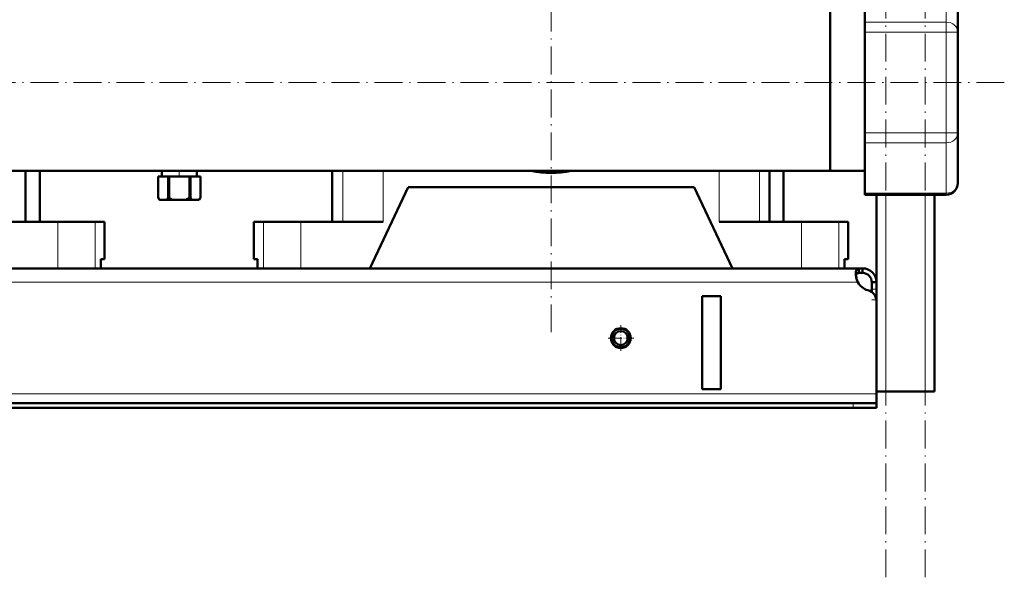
# Model space of a CAD drawing. Extents: x -1358 to 1757, y -1513 to 612.
# Tile 53 of 85: x 68 to 492, y -348 to -108. Entities that reach past the tile are written whole.
import ezdxf

# ---------------------------------------------------------------- set-up
doc = ezdxf.new("R2010")
doc.units = 0
doc.linetypes.add('DASHDOT', pattern=[18.5, 12, -3, 0.5, -3])

msp = doc.modelspace()

# ---------------------------------------------------------------- linework, layer by layer
at = {"color": 7, "linetype": 'DASHDOT', "lineweight": 18}
for p, q in [((440.79, -348.42), (440.79, 611.58)), ((457.79, -348.42), (457.79, 611.58)), ((296.79, -242.92), (296.79, 87.08)), ((491.79, -135.42), (-228.19, -135.42))]:
    msp.add_line(p, q, dxfattribs=at)
at = {"color": 7, "lineweight": 50}
for p, q in [((431.79, -87.79), (431.79, -109.44)), ((471.79, -92.12), (471.79, -113.77)), ((416.79, -97.37), (416.79, -135.42)), ((416.79, -173.47), (416.79, -102.03)), ((431.79, -113.77), (431.79, -109.44)), ((431.79, -113.77), (431.79, -157.07)), ((471.79, -157.07), (471.79, -113.77)), ((416.79, -135.42), (416.79, -173.47)), ((431.79, -161.4), (431.79, -157.07)), ((471.79, -178.72), (471.79, -157.07)), ((431.79, -161.4), (431.79, -183.05)), ((416.79, -173.47), (-143.21, -173.47)), ((70.69, -173.47), (70.69, -195.42)), ((76.79, -195.42), (76.79, -173.47)), ((129.29, -173.47), (129.29, -175.92)), ((144.29, -173.47), (144.29, -175.92)), ((202.54, -173.47), (202.54, -195.42)), ((390.69, -173.47), (390.69, -195.42)), ((396.79, -195.42), (396.79, -173.47)), ((416.79, -173.47), (431.79, -173.47)), ((127.69, -175.92), (127.69, -175.92)), ((127.69, -175.92), (127.69, -184.92)), ((132.03, -175.92), (127.69, -175.92)), ((127.69, -175.92), (127.69, -184.92)), ((132.03, -175.92), (132.03, -184.92)), ((132.03, -175.92), (132.45, -175.92)), ((132.45, -175.92), (132.45, -184.92)), ((141.13, -175.92), (132.45, -175.92)), ((141.13, -175.92), (141.13, -184.92)), ((141.13, -175.92), (141.55, -175.92)), ((141.55, -175.92), (141.55, -184.92)), ((145.89, -175.92), (141.55, -175.92)), ((145.89, -175.92), (145.89, -184.92)), ((145.89, -175.92), (145.89, -175.92)), ((145.89, -175.92), (145.89, -184.92)), ((218.79, -215.42), (235.29, -180.42)), ((358.29, -180.42), (235.29, -180.42)), ((358.29, -180.42), (374.79, -215.42)), ((127.69, -184.92), (127.69, -184.92)), ((128.27, -185.92), (127.69, -184.92)), ((128.27, -185.92), (128.39, -185.92)), ((131.33, -185.92), (128.39, -185.92)), ((131.33, -185.92), (133.85, -185.92)), ((132.03, -184.92), (132.45, -184.92)), ((139.73, -185.92), (133.85, -185.92)), ((139.73, -185.92), (142.25, -185.92)), ((141.13, -184.92), (141.55, -184.92)), ((145.19, -185.92), (142.25, -185.92)), ((145.19, -185.92), (145.31, -185.92)), ((145.31, -185.92), (145.89, -184.92)), ((145.89, -184.92), (145.89, -184.92)), ((431.79, -183.72), (431.79, -183.05)), ((431.79, -183.72), (466.79, -183.72)), ((436.79, -229.67), (436.79, -183.72)), ((461.79, -268.42), (461.79, -183.72)), ((49.04, -195.42), (84.54, -195.42)), ((76.79, -195.42), (80.02, -195.42)), ((84.54, -195.42), (100.58, -195.42)), ((100.58, -195.42), (104.64, -195.42)), ((104.64, -211.42), (104.64, -195.42)), ((168.94, -195.42), (173, -195.42)), ((168.94, -211.42), (168.94, -195.42)), ((173, -195.42), (189.04, -195.42)), ((189.04, -195.42), (224.54, -195.42)), ((369.04, -195.42), (404.54, -195.42)), ((396.79, -195.42), (400.02, -195.42)), ((404.54, -195.42), (420.58, -195.42)), ((420.58, -195.42), (424.64, -195.42)), ((424.64, -211.42), (424.64, -195.42)), ((103.07, -215.42), (103.07, -211.42)), ((104.64, -211.42), (103.07, -211.42)), ((103.07, -211.42), (103.07, -215.42)), ((170.51, -211.42), (168.94, -211.42)), ((170.51, -211.42), (170.51, -215.42)), ((423.07, -215.42), (423.07, -211.42)), ((424.64, -211.42), (423.07, -211.42)), ((423.07, -211.42), (423.07, -215.42)), ((429.26, -215.42), (-155.67, -215.42)), ((84.54, -215.42), (54.79, -215.42)), ((100.58, -215.42), (84.54, -215.42)), ((103.07, -215.42), (100.58, -215.42)), ((173, -215.42), (170.51, -215.42)), ((189.04, -215.42), (173, -215.42)), ((218.79, -215.42), (189.04, -215.42)), ((404.54, -215.42), (374.79, -215.42)), ((420.58, -215.42), (404.54, -215.42)), ((423.07, -215.42), (420.58, -215.42)), ((429.26, -215.42), (429.26, -217.42)), ((430.79, -215.42), (429.26, -215.42)), ((430.79, -215.42), (430.79, -217.42)), ((430.79, -217.42), (429.26, -217.42)), ((434.79, -221.42), (434.79, -224.42)), ((436.79, -221.42), (434.79, -221.42)), ((434.79, -224.42), (434.79, -225.67)), ((436.79, -221.42), (436.79, -224.42)), ((436.79, -224.42), (436.79, -228.94)), ((369.79, -227.42), (361.79, -227.42)), ((361.79, -227.42), (361.79, -267.42)), ((369.79, -227.42), (369.79, -267.42)), ((436.79, -228.94), (436.79, -268.42)), ((436.79, -229.67), (436.79, -269.42)), ((369.79, -267.42), (361.79, -267.42)), ((440.79, -268.42), (436.79, -268.42)), ((436.79, -269.42), (436.79, -273.42)), ((457.79, -268.42), (440.79, -268.42)), ((461.79, -268.42), (457.79, -268.42)), ((426.79, -273.42), (-153.21, -273.42)), ((426.79, -273.42), (436.79, -273.42)), ((436.79, -273.42), (436.79, -275.42)), ((-153.21, -275.42), (426.79, -275.42)), ((426.79, -275.42), (436.79, -275.42))]:
    msp.add_line(p, q, dxfattribs=at)
at = {"color": 7, "lineweight": 18}
for p, q in [((466.79, -87.79), (466.79, -109.44)), ((431.79, -109.44), (466.79, -109.44)), ((466.79, -113.77), (466.79, -109.44)), ((431.79, -113.77), (466.79, -113.77)), ((466.79, -157.07), (466.79, -113.77)), ((471.79, -113.77), (466.79, -113.77)), ((431.79, -157.07), (466.79, -157.07)), ((466.79, -161.4), (466.79, -157.07)), ((471.79, -157.07), (466.79, -157.07)), ((431.79, -161.4), (466.79, -161.4)), ((466.79, -183.05), (466.79, -161.4)), ((207.18, -173.47), (207.18, -195.42)), ((224.54, -173.47), (224.54, -195.42)), ((369.04, -173.47), (369.04, -195.42)), ((386.41, -173.47), (386.41, -195.42)), ((431.79, -183.05), (466.79, -183.05)), ((440.79, -268.42), (440.79, -183.72)), ((457.79, -268.42), (457.79, -183.72)), ((466.79, -183.72), (466.79, -183.05)), ((84.54, -195.42), (84.54, -215.42)), ((100.58, -195.42), (100.58, -215.42)), ((173, -195.42), (173, -215.42)), ((189.04, -195.42), (189.04, -215.42)), ((404.54, -195.42), (404.54, -215.42)), ((420.58, -195.42), (420.58, -215.42)), ((428.76, -221.42), (-155.18, -221.42)), ((436.79, -224.42), (434.79, -224.42)), ((436.79, -228.94), (436.74, -228.94)), ((436.79, -269.42), (-163.21, -269.42)), ((426.79, -273.42), (426.79, -275.42))]:
    msp.add_line(p, q, dxfattribs=at)
at = {"color": 7, "linetype": 'DASHDOT', "lineweight": 18, "ltscale": 0.073501}
msp.add_line((136.79, -173.23), (136.79, -176.17), dxfattribs=at)
at = {"color": 7, "linetype": 'DASHDOT', "lineweight": 18, "ltscale": 0.060001}
msp.add_line((436.99, -228.94), (434.59, -228.94), dxfattribs=at)
at = {"color": 7, "linetype": 'DASHDOT', "lineweight": 18, "ltscale": 0.27625}
for p, q in [((326.79, -239.9), (326.79, -250.95)), ((332.32, -245.42), (321.27, -245.42))]:
    msp.add_line(p, q, dxfattribs=at)
at = {"color": 7, "linetype": 'DASHDOT', "lineweight": 18, "ltscale": 0.060015}
msp.add_line((426.79, -273.22), (426.79, -275.62), dxfattribs=at)
at = {"color": 7, "lineweight": 50}
for points in [[(429.26, -215.42), (429, -215.44), (428.77, -215.5), (428.51, -215.65), (428.29, -215.87), (428.13, -216.18), (428.03, -216.46), (427.97, -216.79), (427.91, -217.55)], [(427.91, -217.55), (427.97, -218.46), (428.13, -219.43), (428.4, -220.44), (428.76, -221.42)], [(429.26, -217.42), (428.95, -217.44), (428.68, -217.5), (428.39, -217.65), (428.16, -217.88), (428.01, -218.18), (427.96, -218.36)]]:
    msp.add_lwpolyline(points, dxfattribs=at)
for radius in [4.25, 4, 3]:
    msp.add_circle((326.79, -245.42), radius, dxfattribs=at)
for centre, radius, start, end in [((296.79, -135.42), 39, 257.3288, 282.6712), ((296.79, -135.42), 39, 257.3286, 282.6714), ((466.79, -178.72), 5, 270, 360), ((134.69, -180.79), 8.13, 210.5839, 219.1924), ((125.03, -180.79), 8.13, 320.8076, 329.4161), ((139.76, -176.19), 11.38, 230.0555, 238.7162), ((133.82, -176.19), 11.38, 301.2838, 309.9445), ((148.55, -180.79), 8.13, 210.5839, 219.1924), ((138.89, -180.79), 8.13, 320.8076, 329.4161), ((430.79, -221.42), 6, 360, 90), ((438.75, -217.17), 10.86, 186.3219, 203.0666), ((430.79, -221.42), 4, 360, 90), ((434.91, -218.08), 7, 208.487, 254.9151), ((431.79, -229.67), 5, 360, 74.9151)]:
    msp.add_arc(centre, radius, start, end, dxfattribs=at)
at = {"color": 7, "lineweight": 18}
for centre, start_param, end_param in [((466.79, -113.77), 0, 1.570796), ((466.79, -157.07), 4.712389, 6.283185), ((466.79, -178.72), 4.712389, 6.283185)]:
    msp.add_ellipse(centre, major_axis=(5, 0), ratio=0.866025, start_param=start_param, end_param=end_param, dxfattribs=at)

doc.saveas('drawing.dxf')
